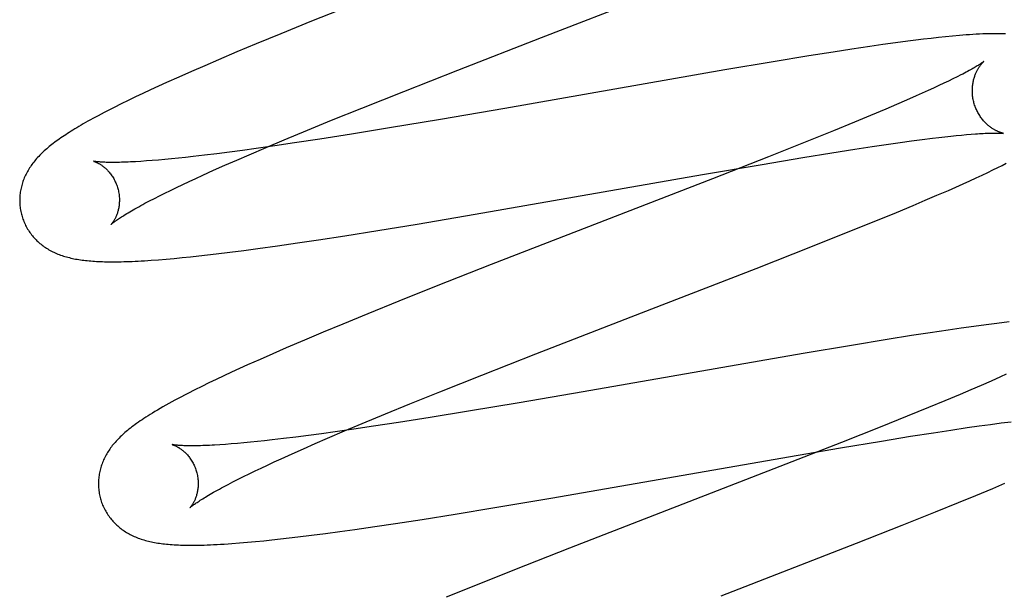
# Model space of a CAD drawing. Header units: inches. Extents: x 0 to 243, y 0 to 157.
# Tile 44 of 63: x 84.743 to 84.94, y 81.731 to 81.845. Entities that reach past the tile are written whole.
import ezdxf

# ---------------------------------------------------------------- set-up
doc = ezdxf.new("R2010")
doc.units = ezdxf.units.IN
doc.header["$LTSCALE"] = 13.357143
doc.header["$MEASUREMENT"] = 0
doc.linetypes.add('HIDDEN', pattern=[0.2, 0.1, -0.1])
doc.layers.add('DEFAULT_2', color=8, linetype='HIDDEN')

msp = doc.modelspace()

# ---------------------------------------------------------------- linework, layer by layer
at = {"layer": 'DEFAULT_2', "color": 8, "linetype": 'HIDDEN'}
for p, q in [((84.84763, 81.84184), (84.87931, 81.85412)), ((84.80898, 81.8481), (84.80155, 81.84512)), ((84.80155, 81.84512), (84.79538, 81.84262)), ((84.79538, 81.84262), (84.79042, 81.84057)), ((84.83089, 81.83534), (84.84763, 81.84184)), ((84.91865, 81.84078), (84.91611, 81.84042)), ((84.9211, 81.8411), (84.91865, 81.84078)), ((84.92269, 81.84131), (84.9211, 81.8411)), ((84.92424, 81.8415), (84.92269, 81.84131)), ((84.92575, 81.84168), (84.92424, 81.8415)), ((84.92722, 81.84184), (84.92575, 81.84168)), ((84.92866, 81.84199), (84.92722, 81.84184)), ((84.93007, 81.84213), (84.92866, 81.84199)), ((84.78657, 81.83896), (84.78284, 81.83738)), ((84.79042, 81.84057), (84.78657, 81.83896)), ((84.90612, 81.83893), (84.90124, 81.83815)), ((84.90988, 81.83951), (84.90612, 81.83893)), ((84.91349, 81.84005), (84.90988, 81.83951)), ((84.91611, 81.84042), (84.91349, 81.84005)), ((84.78284, 81.83738), (84.78012, 81.83621)), ((84.89408, 81.83698), (84.88441, 81.83535)), ((84.90124, 81.83815), (84.89408, 81.83698)), ((84.77748, 81.83507), (84.77492, 81.83394)), ((84.78012, 81.83621), (84.77748, 81.83507)), ((84.82001, 81.83106), (84.83089, 81.83534)), ((84.88441, 81.83535), (84.84026, 81.82766)), ((84.77244, 81.83282), (84.77083, 81.83209)), ((84.77492, 81.83394), (84.77244, 81.83282)), ((84.92926, 81.83313), (84.92832, 81.83268)), ((84.93014, 81.83356), (84.92926, 81.83313)), ((84.93097, 81.83397), (84.93014, 81.83356)), ((84.93173, 81.83436), (84.93097, 81.83397)), ((84.76925, 81.83136), (84.76772, 81.83064)), ((84.77083, 81.83209), (84.76925, 81.83136)), ((84.81161, 81.82772), (84.82001, 81.83106)), ((84.92515, 81.83121), (84.92399, 81.83068)), ((84.92626, 81.83172), (84.92515, 81.83121)), ((84.92732, 81.83221), (84.92626, 81.83172)), ((84.92832, 81.83268), (84.92732, 81.83221)), ((84.76477, 81.82924), (84.76334, 81.82854)), ((84.76623, 81.82994), (84.76477, 81.82924)), ((84.76772, 81.83064), (84.76623, 81.82994)), ((84.92084, 81.82929), (84.9188, 81.82841)), ((84.92277, 81.83014), (84.92084, 81.82929)), ((84.92399, 81.83068), (84.92277, 81.83014)), ((84.76193, 81.82783), (84.76058, 81.82714)), ((84.76334, 81.82854), (84.76193, 81.82783)), ((84.80556, 81.82527), (84.81161, 81.82772)), ((84.84026, 81.82766), (84.8274, 81.82545)), ((84.91665, 81.82749), (84.91363, 81.82622)), ((84.9188, 81.82841), (84.91665, 81.82749)), ((84.80069, 81.82328), (84.80556, 81.82527)), ((84.8274, 81.82545), (84.81718, 81.82374)), ((84.91043, 81.82489), (84.9062, 81.82316)), ((84.91363, 81.82622), (84.91043, 81.82489)), ((84.79603, 81.82134), (84.80069, 81.82328)), ((84.81718, 81.82374), (84.80951, 81.82249)), ((84.9062, 81.82316), (84.90081, 81.82099)), ((84.79245, 81.81984), (84.79603, 81.82134)), ((84.80318, 81.8215), (84.7981, 81.82072)), ((84.80951, 81.82249), (84.80318, 81.8215)), ((84.90081, 81.82099), (84.89316, 81.81796)), ((84.91958, 81.82081), (84.92184, 81.82112)), ((84.92184, 81.82112), (84.92398, 81.8214)), ((84.92398, 81.8214), (84.92601, 81.82166)), ((84.92601, 81.82166), (84.92729, 81.82182)), ((84.92729, 81.82182), (84.92852, 81.82196)), ((84.92852, 81.82196), (84.92969, 81.82209)), ((84.92969, 81.82209), (84.93081, 81.8222)), ((84.93081, 81.8222), (84.93187, 81.82231)), ((84.93187, 81.82231), (84.93287, 81.8224)), ((84.93287, 81.8224), (84.9338, 81.82248)), ((84.93996, 81.82267), (84.94031, 81.82264)), ((84.7877, 81.81924), (84.78506, 81.81889)), ((84.79042, 81.81961), (84.7877, 81.81924)), ((84.78901, 81.81837), (84.79245, 81.81984)), ((84.79419, 81.82015), (84.79042, 81.81961)), ((84.7981, 81.82072), (84.79419, 81.82015)), ((84.90586, 81.81874), (84.91044, 81.81946)), ((84.91044, 81.81946), (84.91392, 81.81999)), ((84.91392, 81.81999), (84.91722, 81.82047)), ((84.91722, 81.82047), (84.91958, 81.82081)), ((84.7684, 81.81711), (84.76729, 81.81703)), ((84.76958, 81.8172), (84.7684, 81.81711)), ((84.77081, 81.8173), (84.76958, 81.8172)), ((84.77209, 81.81741), (84.77081, 81.8173)), ((84.77343, 81.81754), (84.77209, 81.81741)), ((84.77482, 81.81768), (84.77343, 81.81754)), ((84.77627, 81.81783), (84.77482, 81.81768)), ((84.77776, 81.818), (84.77627, 81.81783)), ((84.78009, 81.81827), (84.77776, 81.818)), ((84.78253, 81.81856), (84.78009, 81.81827)), ((84.78506, 81.81889), (84.78253, 81.81856)), ((84.78417, 81.81626), (84.78654, 81.8173)), ((84.78654, 81.8173), (84.78901, 81.81837)), ((84.89316, 81.81796), (84.88191, 81.81355)), ((84.89189, 81.81643), (84.90007, 81.8178)), ((84.90007, 81.8178), (84.90586, 81.81874)), ((84.77971, 81.81426), (84.78189, 81.81525)), ((84.78189, 81.81525), (84.78417, 81.81626)), ((84.87993, 81.81438), (84.89189, 81.81643)), ((84.93713, 81.81483), (84.93816, 81.81532)), ((84.93816, 81.81532), (84.93912, 81.81579)), ((84.93912, 81.81579), (84.94001, 81.81623)), ((84.94001, 81.81623), (84.94084, 81.81666)), ((84.77569, 81.81239), (84.77698, 81.813)), ((84.77698, 81.813), (84.77832, 81.81363)), ((84.77832, 81.81363), (84.77971, 81.81426)), ((84.83434, 81.80644), (84.87993, 81.81438)), ((84.88191, 81.81355), (84.83754, 81.79634)), ((84.93216, 81.81253), (84.93354, 81.81315)), ((84.93354, 81.81315), (84.93482, 81.81374)), ((84.93482, 81.81374), (84.93602, 81.8143)), ((84.93602, 81.8143), (84.93713, 81.81483)), ((84.77212, 81.81067), (84.77325, 81.81123)), ((84.77325, 81.81123), (84.77444, 81.8118)), ((84.77444, 81.8118), (84.77569, 81.81239)), ((84.92694, 81.81024), (84.92923, 81.81123)), ((84.92923, 81.81123), (84.93072, 81.81189)), ((84.93072, 81.81189), (84.93216, 81.81253)), ((84.76813, 81.80863), (84.76904, 81.80911)), ((84.76904, 81.80911), (84.77001, 81.80961)), ((84.77001, 81.80961), (84.77104, 81.81013)), ((84.77104, 81.81013), (84.77212, 81.81067)), ((84.92216, 81.80821), (84.92459, 81.80924)), ((84.92459, 81.80924), (84.92694, 81.81024)), ((84.91879, 81.80681), (84.92216, 81.80821)), ((84.82273, 81.80448), (84.83434, 81.80644)), ((84.91437, 81.805), (84.91879, 81.80681)), ((84.80822, 81.80214), (84.81482, 81.80319)), ((84.81482, 81.80319), (84.82273, 81.80448)), ((84.9088, 81.80275), (84.91437, 81.805)), ((84.79873, 81.8007), (84.80289, 81.80132)), ((84.80289, 81.80132), (84.80822, 81.80214)), ((84.90198, 81.80004), (84.9088, 81.80275)), ((84.78514, 81.79883), (84.78792, 81.79919)), ((84.78792, 81.79919), (84.79077, 81.79957)), ((84.79077, 81.79957), (84.79469, 81.80011)), ((84.79469, 81.80011), (84.79873, 81.8007)), ((84.89065, 81.7956), (84.90198, 81.80004)), ((84.7694, 81.79722), (84.77085, 81.79733)), ((84.77085, 81.79733), (84.77238, 81.79745)), ((84.77238, 81.79745), (84.77398, 81.7976)), ((84.77398, 81.7976), (84.77561, 81.79775)), ((84.77561, 81.79775), (84.77726, 81.79792)), ((84.77726, 81.79792), (84.77895, 81.7981)), ((84.77895, 81.7981), (84.78067, 81.79829)), ((84.78067, 81.79829), (84.78243, 81.7985)), ((84.78243, 81.7985), (84.78514, 81.79883)), ((84.83754, 81.79634), (84.82652, 81.792)), ((84.86768, 81.78669), (84.89065, 81.7956)), ((84.82652, 81.792), (84.81903, 81.78901)), ((84.81903, 81.78901), (84.81281, 81.78649)), ((84.81281, 81.78649), (84.80778, 81.78443)), ((84.8465, 81.77847), (84.86768, 81.78669)), ((84.80778, 81.78443), (84.80388, 81.78281)), ((84.9318, 81.78362), (84.92918, 81.78324)), ((84.93434, 81.78397), (84.9318, 81.78362)), ((84.93679, 81.7843), (84.93434, 81.78397)), ((84.93839, 81.7845), (84.93679, 81.7843)), ((84.93995, 81.7847), (84.93839, 81.7845)), ((84.94144, 81.78487), (84.93995, 81.7847)), ((84.80388, 81.78281), (84.8001, 81.78121)), ((84.92181, 81.78212), (84.91693, 81.78135)), ((84.92557, 81.7827), (84.92181, 81.78212)), ((84.92918, 81.78324), (84.92557, 81.7827)), ((84.79644, 81.77965), (84.79378, 81.7785)), ((84.8001, 81.78121), (84.79644, 81.77965)), ((84.90978, 81.78017), (84.90012, 81.77854)), ((84.91693, 81.78135), (84.90978, 81.78017)), ((84.79378, 81.7785), (84.7912, 81.77736)), ((84.83564, 81.77421), (84.8465, 81.77847)), ((84.90012, 81.77854), (84.85602, 81.77086)), ((84.78708, 81.77551), (84.78549, 81.77478)), ((84.7887, 81.77624), (84.78708, 81.77551)), ((84.7912, 81.77736), (84.7887, 81.77624)), ((84.78394, 81.77406), (84.78243, 81.77335)), ((84.78549, 81.77478), (84.78394, 81.77406)), ((84.82726, 81.77087), (84.83564, 81.77421)), ((84.93965, 81.77383), (84.9378, 81.77301)), ((84.94082, 81.77436), (84.93965, 81.77383)), ((84.77952, 81.77194), (84.77812, 81.77124)), ((84.78096, 81.77264), (84.77952, 81.77194)), ((84.78243, 81.77335), (84.78096, 81.77264)), ((84.93583, 81.77215), (84.93375, 81.77125)), ((84.9378, 81.77301), (84.93583, 81.77215)), ((84.77812, 81.77124), (84.77675, 81.77055)), ((84.82122, 81.76843), (84.82726, 81.77087)), ((84.85602, 81.77086), (84.84319, 81.76866)), ((84.93156, 81.77033), (84.92849, 81.76904)), ((84.93375, 81.77125), (84.93156, 81.77033)), ((84.81637, 81.76644), (84.82122, 81.76843)), ((84.84319, 81.76866), (84.83298, 81.76695)), ((84.92525, 81.7677), (84.92096, 81.76596)), ((84.92849, 81.76904), (84.92525, 81.7677)), ((84.81171, 81.76451), (84.81637, 81.76644)), ((84.82532, 81.76571), (84.81899, 81.76471)), ((84.83298, 81.76695), (84.82532, 81.76571)), ((84.92096, 81.76596), (84.91552, 81.76377)), ((84.80814, 81.76301), (84.81171, 81.76451)), ((84.81393, 81.76394), (84.81002, 81.76336)), ((84.81899, 81.76471), (84.81393, 81.76394)), ((84.91552, 81.76377), (84.90781, 81.76071)), ((84.9297, 81.76319), (84.93302, 81.76368)), ((84.93302, 81.76368), (84.93539, 81.76402)), ((84.93539, 81.76402), (84.93764, 81.76433)), ((84.93764, 81.76433), (84.93979, 81.76462)), ((84.93979, 81.76462), (84.94182, 81.76487)), ((84.79836, 81.76178), (84.79593, 81.76148)), ((84.8009, 81.7621), (84.79836, 81.76178)), ((84.80353, 81.76245), (84.8009, 81.7621)), ((84.80625, 81.76283), (84.80353, 81.76245)), ((84.80472, 81.76154), (84.80814, 81.76301)), ((84.81002, 81.76336), (84.80625, 81.76283)), ((84.91581, 81.761), (84.92163, 81.76194)), ((84.92163, 81.76194), (84.92621, 81.76266)), ((84.92621, 81.76266), (84.9297, 81.76319)), ((84.78424, 81.76032), (84.78313, 81.76024)), ((84.78542, 81.76041), (84.78424, 81.76032)), ((84.78665, 81.76051), (84.78542, 81.76041)), ((84.78793, 81.76063), (84.78665, 81.76051)), ((84.78927, 81.76075), (84.78793, 81.76063)), ((84.79066, 81.76089), (84.78927, 81.76075)), ((84.79211, 81.76104), (84.79066, 81.76089)), ((84.7936, 81.76121), (84.79211, 81.76104)), ((84.79593, 81.76148), (84.7936, 81.76121)), ((84.79989, 81.75944), (84.80226, 81.76048)), ((84.80226, 81.76048), (84.80472, 81.76154)), ((84.90781, 81.76071), (84.89544, 81.75588)), ((84.90761, 81.75963), (84.91581, 81.761)), ((84.79545, 81.75745), (84.79761, 81.75843)), ((84.79761, 81.75843), (84.79989, 81.75944)), ((84.89561, 81.75757), (84.90761, 81.75963)), ((84.79143, 81.75558), (84.79272, 81.75619)), ((84.79272, 81.75619), (84.79406, 81.75681)), ((84.79406, 81.75681), (84.79545, 81.75745)), ((84.84989, 81.74961), (84.89561, 81.75757)), ((84.89544, 81.75588), (84.85324, 81.73951)), ((84.78679, 81.75332), (84.78787, 81.75386)), ((84.78787, 81.75386), (84.78901, 81.75442)), ((84.78901, 81.75442), (84.79019, 81.75499)), ((84.79019, 81.75499), (84.79143, 81.75558)), ((84.7839, 81.75182), (84.78481, 81.7523)), ((84.78481, 81.7523), (84.78577, 81.7528)), ((84.78577, 81.7528), (84.78679, 81.75332)), ((84.93813, 81.7515), (84.94056, 81.75252)), ((84.93125, 81.74865), (84.93476, 81.75009)), ((84.93476, 81.75009), (84.93813, 81.7515)), ((84.83826, 81.74765), (84.84989, 81.74961)), ((84.92667, 81.7468), (84.93125, 81.74865)), ((84.82373, 81.7453), (84.83033, 81.74635)), ((84.83033, 81.74635), (84.83826, 81.74765)), ((84.91995, 81.74411), (84.92667, 81.7468)), ((84.81422, 81.74386), (84.81838, 81.74448)), ((84.81838, 81.74448), (84.82373, 81.7453)), ((84.91083, 81.74052), (84.91995, 81.74411)), ((84.79881, 81.74178), (84.80155, 81.74212)), ((84.80155, 81.74212), (84.80435, 81.74248)), ((84.80435, 81.74248), (84.80723, 81.74287)), ((84.80723, 81.74287), (84.81018, 81.74328)), ((84.81018, 81.74328), (84.81422, 81.74386)), ((84.78711, 81.74058), (84.7887, 81.74071)), ((84.7887, 81.74071), (84.7903, 81.74085)), ((84.7903, 81.74085), (84.79193, 81.74101)), ((84.79193, 81.74101), (84.79359, 81.74119)), ((84.79359, 81.74119), (84.79529, 81.74137)), ((84.79529, 81.74137), (84.79704, 81.74157)), ((84.79704, 81.74157), (84.79881, 81.74178)), ((84.88364, 81.72997), (84.91083, 81.74052)), ((84.85324, 81.73951), (84.84224, 81.73518)), ((84.84224, 81.73518), (84.83477, 81.7322)), ((84.83477, 81.7322), (84.82855, 81.72968))]:
    msp.add_line(p, q, dxfattribs=at)
for points in [[(84.94071, 81.84258), (84.94005, 81.8426), (84.93939, 81.84262), (84.93872, 81.84262), (84.93807, 81.84262), (84.93741, 81.84261), (84.93676, 81.84259), (84.9361, 81.84256), (84.93545, 81.84253), (84.93479, 81.8425), (84.93413, 81.84246), (84.93347, 81.84241), (84.9328, 81.84236), (84.93212, 81.84231), (84.93145, 81.84226), (84.93007, 81.84213)], [(84.93631, 81.83703), (84.9363, 81.83703), (84.93629, 81.83701), (84.93626, 81.83699), (84.93623, 81.83697), (84.93619, 81.83694), (84.93614, 81.8369), (84.93608, 81.83686), (84.93601, 81.83681), (84.93593, 81.83675), (84.93583, 81.83669), (84.93573, 81.83662), (84.93561, 81.83654), (84.93548, 81.83646), (84.93534, 81.83637), (84.93518, 81.83627), (84.935, 81.83616), (84.93482, 81.83605), (84.93461, 81.83593), (84.93439, 81.8358), (84.93416, 81.83566), (84.93391, 81.83552), (84.93364, 81.83538), (84.93336, 81.83522), (84.93307, 81.83506), (84.93276, 81.83489), (84.93243, 81.83472), (84.93209, 81.83454), (84.93173, 81.83436)], [(84.93436, 81.82874), (84.93431, 81.82894), (84.93425, 81.82917), (84.9342, 81.82941), (84.93416, 81.82964), (84.93412, 81.82988), (84.93409, 81.83011), (84.93407, 81.83034), (84.93405, 81.83058), (84.93403, 81.83081), (84.93403, 81.83104), (84.93403, 81.83127), (84.93403, 81.83149), (84.93404, 81.83172), (84.93406, 81.83194), (84.93408, 81.83215), (84.9341, 81.83237), (84.93413, 81.83258), (84.93417, 81.83278), (84.93421, 81.83298), (84.93425, 81.83318), (84.93429, 81.83337), (84.93434, 81.83356), (84.93439, 81.83374), (84.93445, 81.83391), (84.9345, 81.83408), (84.93456, 81.83424), (84.93462, 81.8344), (84.93468, 81.83456), (84.93474, 81.83471), (84.93481, 81.83485), (84.93487, 81.83499), (84.93494, 81.83513), (84.935, 81.83526), (84.93507, 81.83538), (84.93514, 81.8355), (84.9352, 81.83561), (84.93527, 81.83573), (84.93534, 81.83583), (84.9354, 81.83593), (84.93547, 81.83603), (84.93553, 81.83612), (84.93559, 81.83621), (84.93565, 81.8363), (84.93572, 81.83638), (84.93577, 81.83645), (84.93583, 81.83652), (84.93589, 81.83659), (84.93594, 81.83665), (84.93599, 81.83671), (84.93604, 81.83676), (84.93609, 81.83681), (84.93613, 81.83686), (84.93617, 81.8369), (84.9362, 81.83693), (84.93623, 81.83696), (84.93626, 81.83699), (84.93628, 81.83701), (84.9363, 81.83702), (84.93631, 81.83703), (84.93631, 81.83703)], [(84.76058, 81.82714), (84.75995, 81.82681), (84.75934, 81.8265), (84.75877, 81.82619), (84.75821, 81.8259), (84.75769, 81.82561), (84.75718, 81.82533), (84.75669, 81.82506), (84.75621, 81.82479), (84.75576, 81.82453), (84.75531, 81.82428), (84.75489, 81.82403), (84.75447, 81.82378), (84.75407, 81.82354), (84.75368, 81.8233), (84.7533, 81.82307), (84.75294, 81.82284), (84.75258, 81.82261), (84.75223, 81.82238), (84.75189, 81.82216), (84.75156, 81.82194), (84.75124, 81.82172), (84.75093, 81.8215), (84.75062, 81.82128), (84.75032, 81.82107), (84.75003, 81.82085), (84.74975, 81.82064), (84.74947, 81.82042), (84.7492, 81.82021), (84.74894, 81.82), (84.74868, 81.81978), (84.74842, 81.81957)], [(84.94031, 81.82264), (84.9403, 81.82264), (84.94029, 81.82264), (84.94027, 81.82265), (84.94024, 81.82265), (84.9402, 81.82266), (84.94016, 81.82267), (84.94011, 81.82268), (84.94006, 81.8227), (84.94, 81.82271), (84.93993, 81.82273), (84.93986, 81.82275), (84.93979, 81.82278), (84.93971, 81.8228), (84.93963, 81.82283), (84.93954, 81.82287), (84.93945, 81.8229), (84.93936, 81.82294), (84.93926, 81.82298), (84.93916, 81.82302), (84.93906, 81.82307), (84.93895, 81.82312), (84.93884, 81.82317), (84.93873, 81.82323), (84.93862, 81.82329), (84.9385, 81.82335), (84.93839, 81.82342), (84.93826, 81.82349), (84.93814, 81.82357), (84.93802, 81.82365), (84.93789, 81.82374), (84.93776, 81.82383), (84.93763, 81.82393), (84.9375, 81.82403), (84.93736, 81.82413), (84.93723, 81.82424), (84.93709, 81.82436), (84.93696, 81.82448), (84.93682, 81.82461), (84.93669, 81.82474), (84.93655, 81.82488), (84.93641, 81.82503), (84.93628, 81.82518), (84.93614, 81.82534), (84.93601, 81.8255), (84.93588, 81.82567), (84.93575, 81.82585), (84.93562, 81.82603), (84.9355, 81.82621), (84.93538, 81.8264), (84.93526, 81.8266), (84.93515, 81.8268), (84.93504, 81.827), (84.93494, 81.82721), (84.93484, 81.82742), (84.93474, 81.82764), (84.93465, 81.82786), (84.93457, 81.82808), (84.93449, 81.82831), (84.93442, 81.82854), (84.93436, 81.82874)], [(84.9338, 81.82248), (84.93468, 81.82254), (84.93509, 81.82257), (84.93549, 81.8226), (84.93587, 81.82262), (84.93623, 81.82264), (84.93658, 81.82266), (84.93691, 81.82267), (84.93723, 81.82268), (84.93753, 81.82269), (84.93781, 81.8227), (84.93807, 81.82271), (84.93832, 81.82271), (84.93856, 81.82271), (84.93877, 81.82271), (84.93898, 81.82271), (84.93916, 81.82271), (84.93933, 81.8227), (84.93949, 81.8227), (84.93963, 81.82269), (84.93975, 81.82269), (84.93986, 81.82268), (84.93996, 81.82267)], [(84.74842, 81.81957), (84.74818, 81.81935), (84.74794, 81.81914), (84.7477, 81.81892), (84.74747, 81.8187), (84.74725, 81.81848), (84.74703, 81.81826), (84.74681, 81.81804), (84.7466, 81.81781), (84.7464, 81.81759), (84.7462, 81.81736), (84.74601, 81.81713), (84.74582, 81.8169), (84.74564, 81.81667), (84.74547, 81.81643), (84.7453, 81.8162), (84.74514, 81.81596), (84.74498, 81.81572), (84.74483, 81.81548), (84.74468, 81.81523), (84.74454, 81.81498), (84.74441, 81.81474), (84.74428, 81.81449), (84.74416, 81.81424), (84.74404, 81.81399), (84.74393, 81.81374), (84.74383, 81.81348), (84.74373, 81.81323), (84.74364, 81.81298), (84.74356, 81.81272), (84.74348, 81.81247), (84.74341, 81.81221), (84.74334, 81.81194), (84.74328, 81.81168), (84.74322, 81.81141), (84.74317, 81.81115), (84.74313, 81.81088), (84.74309, 81.81061), (84.74306, 81.81033), (84.74304, 81.81006), (84.74302, 81.80978), (84.74301, 81.80951), (84.743, 81.80923), (84.74301, 81.80895), (84.74302, 81.80867), (84.74303, 81.8084), (84.74306, 81.80812), (84.74309, 81.80784), (84.74313, 81.80756), (84.74317, 81.80729), (84.74322, 81.80701), (84.74328, 81.80674), (84.74335, 81.80647), (84.74341, 81.80623)], [(84.75784, 81.81706), (84.75783, 81.81706), (84.75782, 81.81706), (84.75781, 81.81706), (84.75782, 81.81706), (84.75783, 81.81706), (84.75786, 81.81705), (84.75789, 81.81704), (84.75792, 81.81703), (84.75796, 81.81702), (84.75801, 81.817), (84.75807, 81.81698), (84.75813, 81.81696), (84.7582, 81.81693), (84.75827, 81.8169), (84.75835, 81.81687), (84.75843, 81.81683), (84.75851, 81.81679), (84.7586, 81.81674), (84.7587, 81.8167), (84.7588, 81.81664), (84.7589, 81.81659), (84.759, 81.81653), (84.75911, 81.81646), (84.75922, 81.81639), (84.75933, 81.81632), (84.75945, 81.81624), (84.75956, 81.81615), (84.75968, 81.81607), (84.75981, 81.81597), (84.75993, 81.81587), (84.76006, 81.81576), (84.76019, 81.81565), (84.76032, 81.81553), (84.76045, 81.81541), (84.76058, 81.81527), (84.76071, 81.81514), (84.76084, 81.81499), (84.76097, 81.81484), (84.7611, 81.81468), (84.76123, 81.81451), (84.76136, 81.81434), (84.76149, 81.81416), (84.76161, 81.81397), (84.76173, 81.81378), (84.76185, 81.81358), (84.76196, 81.81337), (84.76207, 81.81316), (84.76218, 81.81295), (84.76228, 81.81273), (84.76237, 81.8125), (84.76246, 81.81227), (84.76254, 81.81204), (84.76262, 81.8118), (84.76268, 81.81159)], [(84.76729, 81.81703), (84.76623, 81.81697), (84.76573, 81.81694), (84.76524, 81.81692), (84.76477, 81.8169), (84.76431, 81.81688), (84.76387, 81.81686), (84.76344, 81.81685), (84.76303, 81.81684), (84.76264, 81.81683), (84.76226, 81.81683), (84.7619, 81.81682), (84.76155, 81.81682), (84.76122, 81.81683), (84.76091, 81.81683), (84.76062, 81.81684), (84.76034, 81.81684), (84.76008, 81.81685), (84.75983, 81.81686), (84.75961, 81.81687), (84.75939, 81.81689), (84.75919, 81.8169), (84.75901, 81.81691), (84.75884, 81.81693), (84.75869, 81.81694), (84.75855, 81.81695), (84.75842, 81.81697), (84.7583, 81.81698), (84.7582, 81.817), (84.75811, 81.81701), (84.75804, 81.81702), (84.75797, 81.81703), (84.75792, 81.81704), (84.75788, 81.81705), (84.75785, 81.81706), (84.75784, 81.81706)], [(84.76268, 81.81159), (84.76274, 81.81138), (84.76279, 81.81114), (84.76284, 81.8109), (84.76289, 81.81065), (84.76292, 81.81041), (84.76295, 81.81017), (84.76297, 81.80993), (84.76299, 81.80969), (84.763, 81.80946), (84.763, 81.80923), (84.76299, 81.809), (84.76298, 81.80878), (84.76297, 81.80856), (84.76295, 81.80834), (84.76292, 81.80813), (84.76289, 81.80793), (84.76286, 81.80773), (84.76282, 81.80754), (84.76278, 81.80735), (84.76273, 81.80717), (84.76269, 81.807), (84.76264, 81.80683), (84.76259, 81.80667), (84.76253, 81.80651), (84.76248, 81.80636), (84.76242, 81.80622), (84.76237, 81.80608), (84.76231, 81.80594), (84.76225, 81.80582), (84.76219, 81.80569), (84.76213, 81.80558), (84.76208, 81.80547), (84.76202, 81.80536), (84.76196, 81.80526), (84.7619, 81.80517), (84.76185, 81.80508), (84.7618, 81.80499), (84.76174, 81.80491), (84.76169, 81.80484), (84.76164, 81.80477), (84.7616, 81.80471), (84.76155, 81.80465), (84.76151, 81.8046), (84.76148, 81.80455), (84.76144, 81.80451), (84.76141, 81.80448), (84.76139, 81.80445), (84.76137, 81.80443), (84.76135, 81.80441), (84.76134, 81.8044), (84.76134, 81.80439)], [(84.76134, 81.8044), (84.76135, 81.8044), (84.76136, 81.80442), (84.76138, 81.80444), (84.76142, 81.80447), (84.76146, 81.8045), (84.76151, 81.80455), (84.76156, 81.80459), (84.76163, 81.80465), (84.76171, 81.80472), (84.76181, 81.80479), (84.76191, 81.80487), (84.76202, 81.80495), (84.76215, 81.80505), (84.76229, 81.80515), (84.76244, 81.80526), (84.76261, 81.80537), (84.76279, 81.8055), (84.76299, 81.80563), (84.7632, 81.80577), (84.76342, 81.80591), (84.76366, 81.80606), (84.76392, 81.80622), (84.76418, 81.80639), (84.76447, 81.80656), (84.76477, 81.80674), (84.76508, 81.80693), (84.76541, 81.80712), (84.76575, 81.80732), (84.76611, 81.80752), (84.76649, 81.80773), (84.76687, 81.80794), (84.76728, 81.80817), (84.7677, 81.80839), (84.76813, 81.80863)], [(84.74341, 81.80623), (84.74348, 81.80601), (84.74356, 81.80574), (84.74365, 81.80548), (84.74375, 81.80522), (84.74385, 81.80496), (84.74396, 81.8047), (84.74408, 81.80445), (84.7442, 81.8042), (84.74433, 81.80395), (84.74446, 81.80371), (84.7446, 81.80347), (84.74475, 81.80324), (84.7449, 81.80301), (84.74505, 81.80278), (84.74522, 81.80256), (84.74538, 81.80234), (84.74555, 81.80213), (84.74573, 81.80192), (84.74591, 81.80172), (84.74609, 81.80152), (84.74628, 81.80132), (84.74647, 81.80113), (84.74667, 81.80095), (84.74687, 81.80077), (84.74707, 81.80059), (84.74728, 81.80042), (84.74749, 81.80026), (84.74771, 81.8001), (84.74793, 81.79994), (84.74815, 81.79978), (84.74839, 81.79963), (84.74862, 81.79948), (84.74887, 81.79934), (84.74911, 81.7992), (84.74936, 81.79907), (84.74962, 81.79894), (84.74988, 81.79881), (84.75014, 81.79869), (84.7504, 81.79858), (84.75067, 81.79847), (84.75094, 81.79836), (84.75122, 81.79826), (84.7515, 81.79816), (84.75179, 81.79807), (84.75208, 81.79798), (84.75237, 81.79789), (84.75266, 81.79781), (84.75296, 81.79774), (84.75327, 81.79766), (84.75358, 81.7976), (84.75389, 81.79753), (84.75421, 81.79747), (84.75453, 81.79741), (84.75485, 81.79736), (84.75518, 81.79731), (84.75551, 81.79726), (84.75585, 81.79722), (84.7562, 81.79718), (84.75655, 81.79714), (84.75691, 81.79711), (84.75727, 81.79707), (84.75764, 81.79705), (84.75802, 81.79702), (84.75841, 81.797), (84.7588, 81.79698), (84.75921, 81.79696), (84.75962, 81.79694), (84.76004, 81.79693), (84.76048, 81.79692), (84.76093, 81.79692), (84.76138, 81.79692), (84.76185, 81.79692), (84.76234, 81.79692), (84.76283, 81.79692), (84.76334, 81.79693), (84.76387, 81.79695), (84.76441, 81.79696), (84.76497, 81.79698), (84.76554, 81.797), (84.76614, 81.79703), (84.76675, 81.79706), (84.76738, 81.79709), (84.76803, 81.79713), (84.7694, 81.79722)], [(84.77675, 81.77055), (84.77608, 81.7702), (84.77542, 81.76986), (84.77477, 81.76951), (84.77413, 81.76917), (84.7735, 81.76883), (84.77289, 81.7685), (84.77229, 81.76816), (84.77171, 81.76784), (84.77116, 81.76752), (84.77062, 81.76721), (84.77012, 81.7669), (84.76964, 81.76661), (84.76918, 81.76633), (84.76874, 81.76606), (84.76832, 81.76579), (84.76792, 81.76553), (84.76753, 81.76527), (84.76716, 81.76502), (84.7668, 81.76477), (84.76646, 81.76453), (84.76613, 81.76429), (84.76581, 81.76405), (84.7655, 81.76382), (84.7652, 81.76359), (84.76491, 81.76336), (84.76464, 81.76313), (84.76437, 81.76291)], [(84.76437, 81.76291), (84.76411, 81.76269), (84.76387, 81.76247), (84.76362, 81.76225), (84.76339, 81.76204), (84.76317, 81.76182), (84.76295, 81.7616), (84.76273, 81.76139), (84.76253, 81.76117), (84.76233, 81.76095), (84.76213, 81.76073), (84.76194, 81.76051), (84.76176, 81.76029), (84.76158, 81.76007), (84.76141, 81.75984), (84.76124, 81.75961), (84.76108, 81.75938), (84.76092, 81.75915), (84.76076, 81.75892), (84.76062, 81.75868), (84.76047, 81.75844), (84.76033, 81.7582), (84.7602, 81.75795), (84.76007, 81.75771), (84.75995, 81.75746), (84.75984, 81.75721), (84.75973, 81.75696), (84.75962, 81.7567), (84.75953, 81.75645), (84.75943, 81.75619), (84.75935, 81.75594), (84.75927, 81.75568), (84.7592, 81.75542), (84.75913, 81.75516), (84.75907, 81.75489), (84.75901, 81.75463), (84.75896, 81.75436), (84.75892, 81.75409), (84.75888, 81.75382), (84.75885, 81.75355), (84.75883, 81.75327), (84.75881, 81.753), (84.7588, 81.75272), (84.7588, 81.75244), (84.7588, 81.75217), (84.75881, 81.75189), (84.75883, 81.75161), (84.75885, 81.75133), (84.75888, 81.75105), (84.75892, 81.75078), (84.75896, 81.7505), (84.75901, 81.75022), (84.75907, 81.74995), (84.75914, 81.74968), (84.7592, 81.74944)], [(84.77363, 81.76027), (84.77362, 81.76027), (84.77361, 81.76027), (84.77361, 81.76027), (84.77363, 81.76027), (84.77365, 81.76026), (84.77368, 81.76025), (84.77372, 81.76024), (84.77376, 81.76022), (84.77381, 81.76021), (84.77386, 81.76019), (84.77393, 81.76016), (84.77399, 81.76014), (84.77407, 81.76011), (84.77414, 81.76007), (84.77422, 81.76004), (84.77431, 81.76), (84.7744, 81.75995), (84.77449, 81.7599), (84.77459, 81.75985), (84.77469, 81.75979), (84.7748, 81.75973), (84.7749, 81.75967), (84.77501, 81.7596), (84.77513, 81.75952), (84.77524, 81.75944), (84.77536, 81.75936), (84.77548, 81.75927), (84.7756, 81.75918), (84.77573, 81.75908), (84.77585, 81.75897), (84.77598, 81.75886), (84.77611, 81.75874), (84.77624, 81.75861), (84.77637, 81.75848), (84.7765, 81.75834), (84.77663, 81.7582), (84.77677, 81.75804), (84.7769, 81.75788), (84.77703, 81.75772), (84.77715, 81.75755), (84.77728, 81.75737), (84.7774, 81.75718), (84.77753, 81.75699), (84.77764, 81.75679), (84.77776, 81.75658), (84.77787, 81.75637), (84.77797, 81.75615), (84.77807, 81.75593), (84.77816, 81.75571), (84.77825, 81.75548), (84.77833, 81.75524), (84.77841, 81.75501), (84.77847, 81.7548)], [(84.78313, 81.76024), (84.78207, 81.76018), (84.78157, 81.76015), (84.78108, 81.76013), (84.7806, 81.76011), (84.78014, 81.76009), (84.7797, 81.76007), (84.77927, 81.76006), (84.77886, 81.76005), (84.77847, 81.76004), (84.77809, 81.76004), (84.77773, 81.76003), (84.77738, 81.76003), (84.77705, 81.76003), (84.77674, 81.76004), (84.77644, 81.76004), (84.77615, 81.76005), (84.77589, 81.76006), (84.77564, 81.76007), (84.77541, 81.76008), (84.77519, 81.76009), (84.77499, 81.76011), (84.7748, 81.76012), (84.77463, 81.76014), (84.77447, 81.76015), (84.77433, 81.76016), (84.7742, 81.76018), (84.77409, 81.76019), (84.77399, 81.76021), (84.7739, 81.76022), (84.77382, 81.76023), (84.77376, 81.76024), (84.77371, 81.76025), (84.77367, 81.76026), (84.77364, 81.76026), (84.77363, 81.76027)], [(84.77847, 81.7548), (84.77853, 81.75459), (84.77858, 81.75435), (84.77863, 81.75411), (84.77868, 81.75387), (84.77871, 81.75362), (84.77874, 81.75338), (84.77876, 81.75314), (84.77878, 81.75291), (84.77879, 81.75267), (84.77879, 81.75244), (84.77878, 81.75221), (84.77877, 81.75199), (84.77876, 81.75177), (84.77874, 81.75156), (84.77871, 81.75135), (84.77868, 81.75114), (84.77865, 81.75095), (84.77861, 81.75076), (84.77857, 81.75057), (84.77853, 81.75039), (84.77848, 81.75021), (84.77843, 81.75004), (84.77838, 81.74988), (84.77833, 81.74972), (84.77827, 81.74957), (84.77822, 81.74943), (84.77816, 81.74929), (84.7781, 81.74915), (84.77804, 81.74903), (84.77798, 81.74891), (84.77793, 81.74879), (84.77787, 81.74868), (84.77781, 81.74857), (84.77775, 81.74847), (84.7777, 81.74838), (84.77764, 81.74829), (84.77759, 81.7482), (84.77754, 81.74813), (84.77749, 81.74805), (84.77744, 81.74798), (84.77739, 81.74792), (84.77735, 81.74786), (84.77731, 81.74781), (84.77727, 81.74776), (84.77723, 81.74772), (84.7772, 81.74769), (84.77718, 81.74766), (84.77716, 81.74764), (84.77714, 81.74762), (84.77713, 81.74761), (84.77713, 81.7476)], [(84.77713, 81.74761), (84.77714, 81.74761), (84.77715, 81.74763), (84.77717, 81.74765), (84.77721, 81.74768), (84.77725, 81.74771), (84.7773, 81.74775), (84.77735, 81.7478), (84.77742, 81.74786), (84.7775, 81.74792), (84.7776, 81.748), (84.7777, 81.74807), (84.77781, 81.74816), (84.77794, 81.74825), (84.77808, 81.74835), (84.77823, 81.74846), (84.7784, 81.74858), (84.77858, 81.7487), (84.77877, 81.74883), (84.77898, 81.74897), (84.77921, 81.74912), (84.77944, 81.74927), (84.7797, 81.74943), (84.77997, 81.74959), (84.78025, 81.74976), (84.78055, 81.74994), (84.78086, 81.75013), (84.78119, 81.75032), (84.78153, 81.75052), (84.78189, 81.75072), (84.78226, 81.75093), (84.78265, 81.75114), (84.78305, 81.75136), (84.78347, 81.75159), (84.7839, 81.75182)], [(84.7592, 81.74944), (84.75927, 81.74922), (84.75935, 81.74895), (84.75944, 81.74868), (84.75954, 81.74842), (84.75964, 81.74816), (84.75975, 81.74791), (84.75987, 81.74765), (84.75999, 81.7474), (84.76012, 81.74716), (84.76026, 81.74691), (84.7604, 81.74667), (84.76054, 81.74644), (84.76069, 81.74621), (84.76085, 81.74598), (84.76101, 81.74576), (84.76118, 81.74554), (84.76135, 81.74533), (84.76153, 81.74512), (84.76171, 81.74491), (84.76189, 81.74471), (84.76208, 81.74452), (84.76227, 81.74433), (84.76247, 81.74415), (84.76267, 81.74397), (84.76288, 81.74379), (84.76308, 81.74362), (84.7633, 81.74345), (84.76351, 81.74329), (84.76374, 81.74313), (84.76396, 81.74298), (84.7642, 81.74283), (84.76443, 81.74268), (84.76468, 81.74254), (84.76493, 81.7424), (84.76518, 81.74226), (84.76543, 81.74213), (84.76569, 81.74201), (84.76596, 81.74189), (84.76622, 81.74177), (84.76649, 81.74166), (84.76676, 81.74156), (84.76704, 81.74146), (84.76733, 81.74136), (84.76761, 81.74127), (84.7679, 81.74118), (84.7682, 81.74109), (84.76849, 81.74101), (84.7688, 81.74094), (84.7691, 81.74086), (84.76941, 81.7408), (84.76972, 81.74073), (84.77004, 81.74067), (84.77037, 81.74061), (84.77069, 81.74056), (84.77103, 81.74051), (84.77137, 81.74046), (84.77172, 81.74042), (84.77207, 81.74038), (84.77243, 81.74034), (84.7728, 81.7403), (84.77318, 81.74027), (84.77357, 81.74024), (84.77398, 81.74022), (84.77439, 81.7402), (84.77482, 81.74018), (84.77527, 81.74016), (84.77573, 81.74014), (84.7762, 81.74013), (84.77669, 81.74013), (84.77719, 81.74012), (84.77771, 81.74012), (84.77825, 81.74013), (84.77881, 81.74014), (84.77938, 81.74015), (84.77998, 81.74016), (84.7806, 81.74018), (84.78124, 81.74021), (84.7819, 81.74024), (84.78259, 81.74027), (84.7833, 81.74031), (84.78403, 81.74036), (84.78478, 81.7404), (84.78555, 81.74046), (84.78711, 81.74058)]]:
    msp.add_lwpolyline(points, dxfattribs=at)

doc.saveas('drawing.dxf')
